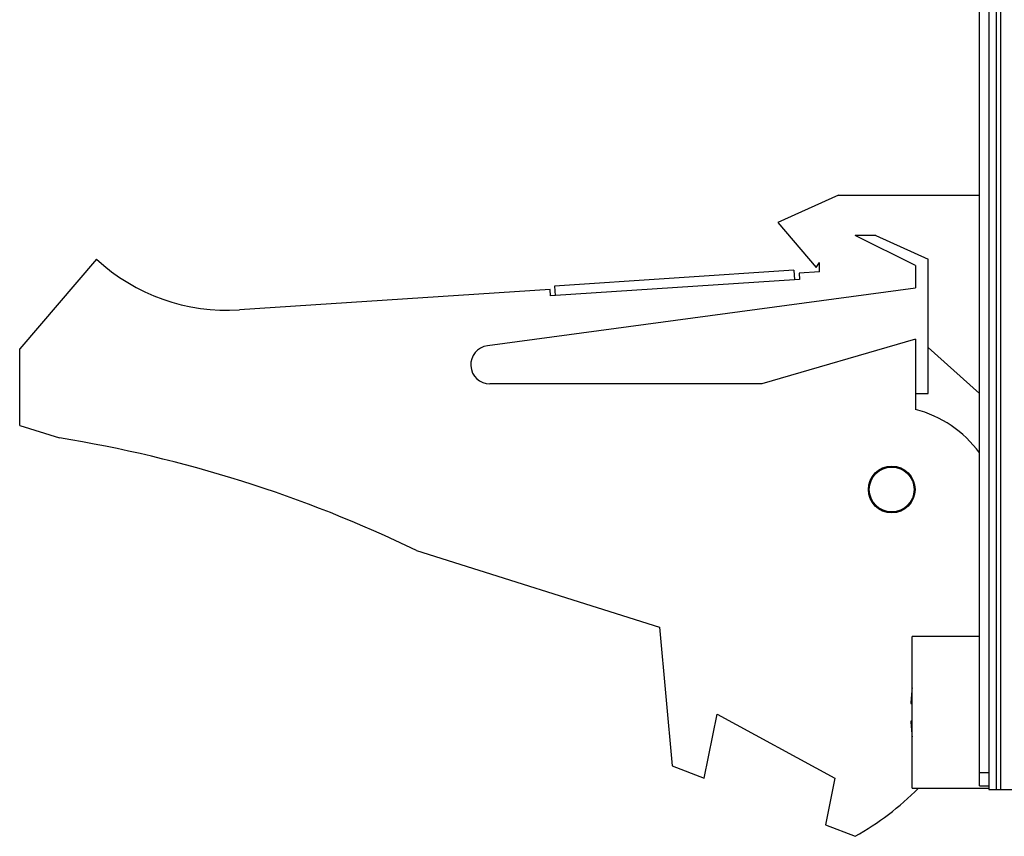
# Model space of a CAD drawing. Header units: inches. Extents: x 0.2 to 16.8, y 0.1 to 10.8.
# Tile 9 of 43: x 8.1 to 9.6, y 2.8 to 4.1. Entities that reach past the tile are written whole.
import ezdxf

# ---------------------------------------------------------------- set-up
doc = ezdxf.new("R2010")
doc.units = ezdxf.units.IN
doc.header["$LTSCALE"] = 0.935
doc.header["$MEASUREMENT"] = 0
doc.layers.get('0').update_dxf_attribs({"linetype": 'CONTINUOUS'})

msp = doc.modelspace()

# ---------------------------------------------------------------- linework, layer by layer
at = {"color": 7, "linetype": 'CONTINUOUS'}
for p, q in [((9.606, 2.882), (9.606, 7.927)), ((9.621, 7.941), (9.621, 2.876)), ((9.386, 3.805), (9.291, 3.762)), ((9.386, 3.805), (9.606, 3.805)), ((9.291, 3.762), (9.351, 3.692)), ((9.4442, 3.742), (9.412, 3.742)), ((9.506, 3.695), (9.412, 3.742)), ((9.4442, 3.742), (9.526, 3.705)), ((8.226, 3.705), (8.106, 3.565)), ((9.351, 3.692), (9.356, 3.6996)), ((9.356, 3.685), (9.356, 3.6996)), ((9.506, 3.695), (9.506, 3.66)), ((9.526, 3.495), (9.526, 3.705)), ((9.3162, 3.6875), (8.942, 3.6629)), ((9.3162, 3.6875), (9.3172, 3.6725)), ((9.356, 3.685), (9.3241, 3.683)), ((9.3241, 3.683), (9.3247, 3.673)), ((9.3247, 3.673), (8.9355, 3.6475)), ((8.942, 3.6629), (8.943, 3.648)), ((8.9349, 3.6575), (8.4495, 3.6257)), ((8.837, 3.5698), (9.506, 3.66)), ((8.9355, 3.6475), (8.9349, 3.6575)), ((9.506, 3.58), (9.266, 3.51)), ((9.506, 3.58), (9.506, 3.47)), ((8.106, 3.445), (8.106, 3.565)), ((9.526, 3.5667), (9.606, 3.4951)), ((9.266, 3.51), (8.841, 3.51)), ((9.506, 3.495), (9.526, 3.495)), ((8.106, 3.445), (8.168, 3.4255)), ((8.726, 3.2498), (9.106, 3.13)), ((9.106, 3.13), (9.126, 2.913)), ((9.606, 3.1153), (9.501, 3.1153)), ((9.501, 2.8783), (9.501, 3.1153)), ((9.4989, 3.0106), (9.501, 3.0106)), ((9.176, 2.8938), (9.196, 2.9938)), ((9.196, 2.9938), (9.3799, 2.8938)), ((9.501, 2.9831), (9.4989, 2.9831)), ((9.126, 2.913), (9.176, 2.8938)), ((9.3799, 2.8938), (9.3654, 2.821)), ((9.501, 2.8783), (9.621, 2.8783)), ((9.606, 2.882), (9.621, 2.882)), ((9.621, 2.876), (9.721, 2.876)), ((9.3654, 2.821), (9.412, 2.803))]:
    msp.add_line(p, q, dxfattribs=at)
at = {"color": 9, "linetype": 'CONTINUOUS'}
for p, q in [((9.633, 2.876), (9.633, 7.941)), ((9.639, 7.941), (9.639, 2.876)), ((9.621, 2.902), (9.606, 2.902))]:
    msp.add_line(p, q, dxfattribs=at)
at = {"color": 7, "linetype": 'CONTINUOUS'}
for radius in [0.0365, 0.035]:
    msp.add_circle((9.469, 3.345), radius, dxfattribs=at)
for centre, radius, start, end in [((8.4299, 3.925), 0.3, 227.1666, 273.7467), ((8.841, 3.54), 0.03, 97.6845, 270), ((9.461, 3.2958), 0.18, 36.3144, 75.5225), ((7.8447, 1.4255), 2.026, 64.2145, 80.8167), ((9.8113, 2.9968), 0.3127, 172.9344, 177.4743), ((9.8113, 2.9968), 0.3127, 182.5257, 187.0656), ((9.191, 3.195), 0.45, 299.4136, 315.2615)]:
    msp.add_arc(centre, radius, start, end, dxfattribs=at)

doc.saveas('drawing.dxf')
